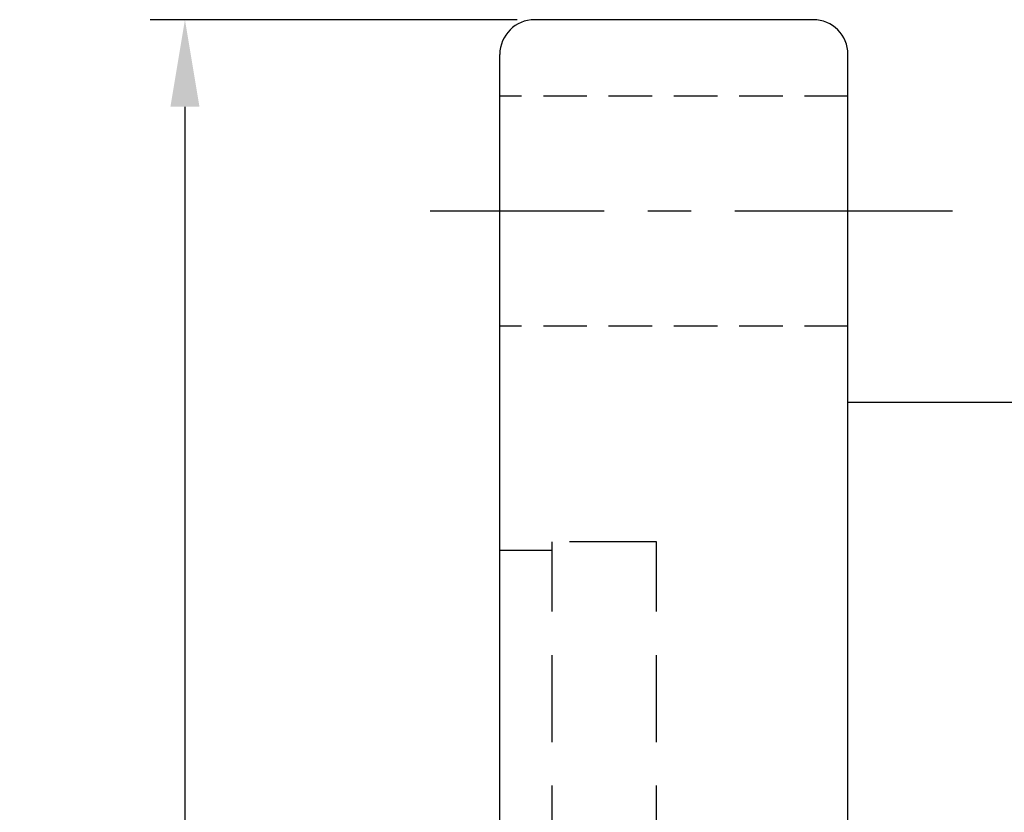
# Model space of a CAD drawing. Extents: x 564 to 800, y 41 to 158.
# Tile 8 of 45: x 687 to 715, y 113 to 136. Entities that reach past the tile are written whole.
import ezdxf

# ---------------------------------------------------------------- set-up
doc = ezdxf.new("R2010")
doc.units = 0
doc.header["$MEASUREMENT"] = 0
doc.header["$PDMODE"] = 1
for name, pattern in [('CENTER', [2, 1.25, -0.25, 0.25, -0.25]), ('DASHED', [0.75, 0.5, -0.25]), ('HIDDEN', [0.375, 0.25, -0.125])]:
    doc.linetypes.add(name, pattern=pattern)
doc.layers.get('DEFPOINTS').update_dxf_attribs({"linetype": 'CONTINUOUS'})
for name, color, linetype in [('CEN', 1, 'CENTER'), ('DIM', 4, 'CONTINUOUS'), ('HID', 2, 'HIDDEN'), ('OUT', 3, 'CONTINUOUS')]:
    doc.layers.add(name, color=color, linetype=linetype)
doc.styles.add('CHN', font='SIMPLEX.shx', dxfattribs={"width": 0.7, "bigfont": 'CHINESET.shx'})
doc.dimstyles.get("Standard").update_dxf_attribs({"dimscale": 0, "dimtxt": 4, "dimasz": 3, "dimexe": 1, "dimexo": 0.5, "dimgap": 1, "dimtad": 1, "dimdsep": 46, "dimtxsty": 'CHN', "dimcen": 0.09, "dimclrd": 256, "dimclre": 256, "dimclrt": 256, "dimadec": 0, "dimazin": 0, "dimtp": 1, "dimtm": 1, "dimtfac": 0.6, "dimtix": 1, "dimtmove": 2, "dimatfit": 3, "dimfxl": 1, "dimtvp": 0.85, "dimtolj": 1, "dimarcsym": 0})

# ---------------------------------------------------------------- blocks, each defined once
blk = doc.blocks.new('*D17')
at = {"layer": 'DEFPOINTS', "color": 0, "transparency": 16777216}
for p in [(701.686, 135.828), (691.642, 73.828), (701.686, 73.828)]:
    blk.add_point(p, dxfattribs=at)
at = {"layer": 'DIM', "color": 0, "lineweight": -2, "transparency": 16777216}
for p, q in [((701.186, 135.828), (690.642, 135.828)), ((691.642, 133.328), (691.642, 76.328)), ((701.186, 73.828), (690.642, 73.828))]:
    blk.add_line(p, q, dxfattribs=at)
at = {"layer": 'DIM', "color": 0, "transparency": 16777216}
for points in [[(691.226, 133.328), (692.059, 133.328), (691.642, 135.828)], [(691.226, 76.328), (692.059, 76.328), (691.642, 73.828)]]:
    blk.add_solid(points, dxfattribs=at)
at = {"layer": 'DIM', "color": 0, "transparency": 16777216, "insert": (689.192, 104.828), "char_height": 3.5, "attachment_point": 5, "rotation": 90, "style": 'CHN'}
blk.add_mtext('\\A1;%%c62', dxfattribs=at)

msp = doc.modelspace()

# ---------------------------------------------------------------- linework, layer by layer
at = {"layer": 'CEN', "color": 7, "linetype": 'CENTER', "ltscale": 5}
msp.add_line((713.68611, 130.32809), (698.68611, 130.32809), dxfattribs=at)
at = {"layer": 'HID', "color": 7, "ltscale": 5}
for p, q in [((710.68611, 133.62809), (700.68611, 133.62809)), ((710.68611, 127.02809), (700.68611, 127.02809))]:
    msp.add_line(p, q, dxfattribs=at)
at = {"layer": 'HID', "color": 7, "linetype": 'DASHED', "ltscale": 5}
for p, q in [((702.18611, 88.82809), (702.18611, 120.82809)), ((705.18611, 120.82809), (702.18611, 120.82809)), ((705.18611, 88.82809), (705.18611, 120.82809)), ((702.18611, 120.57809), (700.68611, 120.57809))]:
    msp.add_line(p, q, dxfattribs=at)
at = {"layer": 'OUT', "color": 7, "linetype": 'Continuous', "ltscale": 5}
for p, q in [((709.68611, 135.82809), (701.68611, 135.82809)), ((700.68611, 74.82809), (700.68611, 134.82809)), ((710.68611, 74.82809), (710.68611, 134.82809)), ((785.68611, 124.82809), (710.68611, 124.82809))]:
    msp.add_line(p, q, dxfattribs=at)
for centre, start, end in [((701.68611, 134.82809), 90, 180), ((709.68611, 134.82809), 0, 90)]:
    msp.add_arc(centre, 1, start, end, dxfattribs=at)

# ---------------------------------------------------------------- dimensions: what is measured, and where the dimension line sits
at = {"layer": 'DIM', "color": 7}
dim = msp.add_linear_dim(base=(691.64223, 73.82809), p1=(701.68611, 135.82809), p2=(701.68611, 73.82809), angle=90, text='%%c<>', dimstyle='Standard', override={"dimscale": 1, "dimtxt": 3.5, "dimasz": 2.5, "dimgap": 0.7, "dimdec": 4, "dimclrd": 0, "dimclre": 0, "dimclrt": 0, "dimtdec": 4, "dimtmove": 0}, dxfattribs=at)
dim.commit()
dim.dimension.update_dxf_attribs({"geometry": '*D17', "text_midpoint": (689.19223, 104.82809)})

doc.saveas('drawing.dxf')
